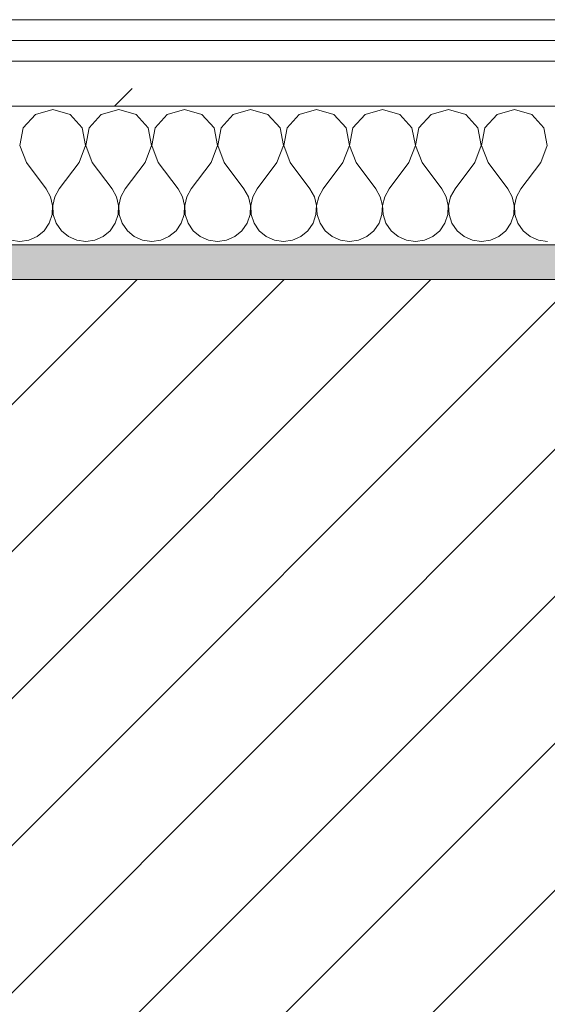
# Model space of a CAD drawing. Header units: millimetres. Extents: x -40968 to 77376, y -17881 to 4746.
# Tile 28 of 180: x -22324 to -22171, y -1413 to -1129. Entities that reach past the tile are written whole.
import ezdxf

# ---------------------------------------------------------------- set-up
doc = ezdxf.new("R2010")
doc.units = ezdxf.units.MM
doc.header["$MEASUREMENT"] = 0
doc.linetypes.add('Wipeout_Contour', pattern=[1000, 0, -1000])
doc.layers.add('12_FAÇ_Façana', color=7, linetype='Continuous')
doc.layers.add('Nuevo_08_E_Envans secs', color=7, linetype='Continuous')
for name, color, linetype, lineweight, true_color in [('12_FAÇ_Façana_Pluma_Nº__176', 7, 'Continuous', 15, 0x93a0c6), ('Nuevo_08_E_Envans secs_Pluma_Nº__102', 7, 'Continuous', 5, 0xcccccc), ('Nuevo_08_E_Envans secs_Pluma_Nº__171', 171, 'Continuous', 13, 0xaaaaff), ('Nuevo_08_E_Envans secs_Pluma_Nº__177', 7, 'Continuous', 15, 0xf7e046)]:
    doc.layers.add(name, color=color, linetype=linetype, lineweight=lineweight, true_color=true_color)
for name, color, linetype, lineweight in [('12_FAÇ_Façana_Pluma_Nº__2', 8, 'Continuous', 5), ('12_FAÇ_Façana_Pluma_Nº__7', 7, 'Continuous', 5), ('Nuevo_08_E_Envans secs_Pluma_Nº__1', 7, 'Continuous', 5)]:
    doc.layers.add(name, color=color, linetype=linetype, lineweight=lineweight)
pattern_1 = [(45, (0, 0), (-183.8478, 183.8478), [195, -65]), (45, (7e-14, 183.85), (-183.8478, 183.8478), [195, -65])]

# ---------------------------------------------------------------- blocks, each defined once
blk = doc.blocks.new('Muro_14_5', base_point=(-24166.43, -1193.98))
at = {"layer": '12_FAÇ_Façana_Pluma_Nº__176', "linetype": 'Continuous', "lineweight": 0, "true_color": 0x495063}
blk.add_hatch(color=251, dxfattribs=at).paths.add_polyline_path([(-22988.42, -1193.98), (-22988.42, -1203.98), (-21871.11, -1203.98), (-21871.11, -1193.97)])
at = {"layer": '12_FAÇ_Façana_Pluma_Nº__2', "linetype": 'Continuous', "lineweight": 5}
h = blk.add_hatch(dxfattribs=at)
h.set_pattern_fill('Ceramic_0005', color=8, style=0, pattern_type=2)
h.set_pattern_definition([(45, (0, 0), (-21.213203, 21.213203), [])])
h.paths.add_polyline_path([(-22988.42, -1418.98), (-21871.11, -1418.98), (-21871.11, -1203.98), (-22988.42, -1203.98)])
at = {"layer": '12_FAÇ_Façana_Pluma_Nº__7', "color": 7, "linetype": 'Continuous', "lineweight": 5}
blk.add_line((-21871.11, -1203.98), (-22988.42, -1203.98), dxfattribs=at)
at = {"layer": '12_FAÇ_Façana_Pluma_Nº__7', "color": 7, "linetype": 'Continuous', "lineweight": 5, "flags": 128}
blk.add_lwpolyline([(-21871.11, -1193.98), (-22988.42, -1193.98)], dxfattribs=at)
blk = doc.blocks.new('*X229')
at = {"layer": 'Nuevo_08_E_Envans secs_Pluma_Nº__102', "color": 254, "linetype": 'Continuous', "lineweight": 5, "true_color": 0xcccccc}
for p, q in [((-22319.29, -1156.35), (-22322.8, -1160.19)), ((-22314.29, -1154.93), (-22319.29, -1156.35)), ((-22309.28, -1156.35), (-22314.29, -1154.93)), ((-22305.77, -1160.19), (-22309.28, -1156.35)), ((-22300.25, -1156.35), (-22303.76, -1160.19)), ((-22295.24, -1154.93), (-22300.25, -1156.35)), ((-22290.23, -1156.35), (-22295.24, -1154.93)), ((-22286.72, -1160.19), (-22290.23, -1156.35)), ((-22281.2, -1156.35), (-22284.71, -1160.19)), ((-22276.19, -1154.93), (-22281.2, -1156.35)), ((-22271.18, -1156.35), (-22276.19, -1154.93)), ((-22267.67, -1160.19), (-22271.18, -1156.35)), ((-22262.15, -1156.35), (-22265.66, -1160.19)), ((-22257.14, -1154.93), (-22262.15, -1156.35)), ((-22252.14, -1156.35), (-22257.14, -1154.93)), ((-22248.62, -1160.19), (-22252.14, -1156.35)), ((-22243.1, -1156.35), (-22246.61, -1160.19)), ((-22238.1, -1154.93), (-22243.1, -1156.35)), ((-22233.09, -1156.35), (-22238.1, -1154.93)), ((-22229.58, -1160.19), (-22233.09, -1156.35)), ((-22224.05, -1156.35), (-22227.57, -1160.19)), ((-22219.05, -1154.93), (-22224.05, -1156.35)), ((-22214.04, -1156.35), (-22219.05, -1154.93)), ((-22210.53, -1160.19), (-22214.04, -1156.35)), ((-22205.01, -1156.35), (-22208.52, -1160.19)), ((-22200, -1154.93), (-22205.01, -1156.35)), ((-22194.99, -1156.35), (-22200, -1154.93)), ((-22191.48, -1160.19), (-22194.99, -1156.35)), ((-22185.96, -1156.35), (-22189.47, -1160.19)), ((-22180.95, -1154.93), (-22185.96, -1156.35)), ((-22175.95, -1156.35), (-22180.95, -1154.93)), ((-22172.43, -1160.19), (-22175.95, -1156.35)), ((-22322.8, -1160.19), (-22323.77, -1165.31)), ((-22304.8, -1165.31), (-22305.77, -1160.19)), ((-22303.76, -1160.19), (-22304.72, -1165.31)), ((-22285.75, -1165.31), (-22286.72, -1160.19)), ((-22284.71, -1160.19), (-22285.68, -1165.31)), ((-22266.71, -1165.31), (-22267.67, -1160.19)), ((-22265.66, -1160.19), (-22266.63, -1165.31)), ((-22247.66, -1165.31), (-22248.62, -1160.19)), ((-22246.61, -1160.19), (-22247.58, -1165.31)), ((-22228.61, -1165.31), (-22229.58, -1160.19)), ((-22227.57, -1160.19), (-22228.53, -1165.31)), ((-22209.56, -1165.31), (-22210.53, -1160.19)), ((-22208.52, -1160.19), (-22209.49, -1165.31)), ((-22190.51, -1165.31), (-22191.48, -1160.19)), ((-22189.47, -1160.19), (-22190.44, -1165.31)), ((-22171.47, -1165.31), (-22172.43, -1160.19)), ((-22323.77, -1165.31), (-22321.9, -1170.17)), ((-22306.67, -1170.17), (-22304.8, -1165.31)), ((-22304.72, -1165.31), (-22302.86, -1170.17)), ((-22287.62, -1170.17), (-22285.75, -1165.31)), ((-22285.68, -1165.31), (-22283.81, -1170.17)), ((-22268.57, -1170.17), (-22266.71, -1165.31)), ((-22266.63, -1165.31), (-22264.76, -1170.17)), ((-22249.52, -1170.17), (-22247.66, -1165.31)), ((-22247.58, -1165.31), (-22245.71, -1170.17)), ((-22230.48, -1170.17), (-22228.61, -1165.31)), ((-22228.53, -1165.31), (-22226.67, -1170.17)), ((-22211.43, -1170.17), (-22209.56, -1165.31)), ((-22209.49, -1165.31), (-22207.62, -1170.17)), ((-22192.38, -1170.17), (-22190.51, -1165.31)), ((-22190.44, -1165.31), (-22188.57, -1170.17)), ((-22173.33, -1170.17), (-22171.47, -1165.31)), ((-22321.9, -1170.17), (-22316.19, -1177.79)), ((-22306.67, -1170.17), (-22312.38, -1177.79)), ((-22302.86, -1170.17), (-22297.14, -1177.79)), ((-22287.62, -1170.17), (-22293.33, -1177.79)), ((-22283.81, -1170.17), (-22278.1, -1177.79)), ((-22268.57, -1170.17), (-22274.29, -1177.79)), ((-22264.76, -1170.17), (-22259.05, -1177.79)), ((-22249.52, -1170.17), (-22255.24, -1177.79)), ((-22245.71, -1170.17), (-22240, -1177.79)), ((-22230.48, -1170.17), (-22236.19, -1177.79)), ((-22226.67, -1170.17), (-22220.95, -1177.79)), ((-22211.43, -1170.17), (-22217.14, -1177.79)), ((-22207.62, -1170.17), (-22201.9, -1177.79)), ((-22192.38, -1170.17), (-22198.1, -1177.79)), ((-22188.57, -1170.17), (-22182.86, -1177.79)), ((-22173.33, -1170.17), (-22179.05, -1177.79)), ((-22314.92, -1180.08), (-22316.19, -1177.79)), ((-22312.38, -1177.79), (-22313.65, -1180.08)), ((-22295.87, -1180.08), (-22297.14, -1177.79)), ((-22293.33, -1177.79), (-22294.6, -1180.08)), ((-22276.82, -1180.08), (-22278.1, -1177.79)), ((-22274.29, -1177.79), (-22275.56, -1180.08)), ((-22257.78, -1180.08), (-22259.05, -1177.79)), ((-22255.24, -1177.79), (-22256.51, -1180.08)), ((-22238.73, -1180.08), (-22240, -1177.79)), ((-22236.19, -1177.79), (-22237.46, -1180.08)), ((-22219.68, -1180.08), (-22220.95, -1177.79)), ((-22217.14, -1177.79), (-22218.41, -1180.08)), ((-22200.63, -1180.08), (-22201.9, -1177.79)), ((-22198.1, -1177.79), (-22199.37, -1180.08)), ((-22181.59, -1180.08), (-22182.86, -1177.79)), ((-22179.05, -1177.79), (-22180.32, -1180.08)), ((-22314.32, -1182.64), (-22314.92, -1180.08)), ((-22314.45, -1185.27), (-22314.32, -1182.64)), ((-22313.65, -1180.08), (-22314.25, -1182.64)), ((-22314.25, -1182.64), (-22314.12, -1185.27)), ((-22295.28, -1182.64), (-22295.87, -1180.08)), ((-22295.4, -1185.27), (-22295.28, -1182.64)), ((-22294.6, -1180.08), (-22295.2, -1182.64)), ((-22295.2, -1182.64), (-22295.07, -1185.27)), ((-22276.23, -1182.64), (-22276.82, -1180.08)), ((-22276.36, -1185.27), (-22276.23, -1182.64)), ((-22275.56, -1180.08), (-22276.15, -1182.64)), ((-22276.15, -1182.64), (-22276.02, -1185.27)), ((-22257.18, -1182.64), (-22257.78, -1180.08)), ((-22257.31, -1185.27), (-22257.18, -1182.64)), ((-22256.51, -1180.08), (-22257.1, -1182.64)), ((-22257.1, -1182.64), (-22256.98, -1185.27)), ((-22238.13, -1182.64), (-22238.73, -1180.08)), ((-22238.26, -1185.27), (-22238.13, -1182.64)), ((-22237.46, -1180.08), (-22238.06, -1182.64)), ((-22238.06, -1182.64), (-22237.93, -1185.27)), ((-22219.09, -1182.64), (-22219.68, -1180.08)), ((-22219.21, -1185.27), (-22219.09, -1182.64)), ((-22218.41, -1180.08), (-22219.01, -1182.64)), ((-22219.01, -1182.64), (-22218.88, -1185.27)), ((-22200.04, -1182.64), (-22200.63, -1180.08)), ((-22200.17, -1185.27), (-22200.04, -1182.64)), ((-22199.37, -1180.08), (-22199.96, -1182.64)), ((-22199.96, -1182.64), (-22199.83, -1185.27)), ((-22180.99, -1182.64), (-22181.59, -1180.08)), ((-22181.12, -1185.27), (-22180.99, -1182.64)), ((-22180.32, -1180.08), (-22180.91, -1182.64)), ((-22180.91, -1182.64), (-22180.79, -1185.27)), ((-22315.29, -1187.76), (-22314.45, -1185.27)), ((-22314.12, -1185.27), (-22313.28, -1187.76)), ((-22296.24, -1187.76), (-22295.4, -1185.27)), ((-22295.07, -1185.27), (-22294.23, -1187.76)), ((-22277.2, -1187.76), (-22276.36, -1185.27)), ((-22276.02, -1185.27), (-22275.19, -1187.76)), ((-22258.15, -1187.76), (-22257.31, -1185.27)), ((-22256.98, -1185.27), (-22256.14, -1187.76)), ((-22239.1, -1187.76), (-22238.26, -1185.27)), ((-22237.93, -1185.27), (-22237.09, -1187.76)), ((-22220.05, -1187.76), (-22219.21, -1185.27)), ((-22218.88, -1185.27), (-22218.04, -1187.76)), ((-22201.01, -1187.76), (-22200.17, -1185.27)), ((-22199.83, -1185.27), (-22198.99, -1187.76)), ((-22181.96, -1187.76), (-22181.12, -1185.27)), ((-22180.79, -1185.27), (-22179.95, -1187.76)), ((-22316.78, -1189.92), (-22315.29, -1187.76)), ((-22313.28, -1187.76), (-22311.79, -1189.92)), ((-22297.73, -1189.92), (-22296.24, -1187.76)), ((-22294.23, -1187.76), (-22292.74, -1189.92)), ((-22278.68, -1189.92), (-22277.2, -1187.76)), ((-22275.19, -1187.76), (-22273.7, -1189.92)), ((-22259.64, -1189.92), (-22258.15, -1187.76)), ((-22256.14, -1187.76), (-22254.65, -1189.92)), ((-22240.59, -1189.92), (-22239.1, -1187.76)), ((-22237.09, -1187.76), (-22235.6, -1189.92)), ((-22221.54, -1189.92), (-22220.05, -1187.76)), ((-22218.04, -1187.76), (-22216.55, -1189.92)), ((-22202.49, -1189.92), (-22201.01, -1187.76)), ((-22198.99, -1187.76), (-22197.51, -1189.92)), ((-22183.45, -1189.92), (-22181.96, -1187.76)), ((-22179.95, -1187.76), (-22178.46, -1189.92)), ((-22318.8, -1191.6), (-22316.78, -1189.92)), ((-22311.79, -1189.92), (-22309.77, -1191.6)), ((-22299.75, -1191.6), (-22297.73, -1189.92)), ((-22292.74, -1189.92), (-22290.72, -1191.6)), ((-22280.71, -1191.6), (-22278.68, -1189.92)), ((-22273.7, -1189.92), (-22271.67, -1191.6)), ((-22261.66, -1191.6), (-22259.64, -1189.92)), ((-22254.65, -1189.92), (-22252.63, -1191.6)), ((-22242.61, -1191.6), (-22240.59, -1189.92)), ((-22235.6, -1189.92), (-22233.58, -1191.6)), ((-22223.56, -1191.6), (-22221.54, -1189.92)), ((-22216.55, -1189.92), (-22214.53, -1191.6)), ((-22204.52, -1191.6), (-22202.49, -1189.92)), ((-22197.51, -1189.92), (-22195.48, -1191.6)), ((-22185.47, -1191.6), (-22183.45, -1189.92)), ((-22178.46, -1189.92), (-22176.44, -1191.6)), ((-22326.41, -1192.66), (-22323.81, -1193.02)), ((-22323.81, -1193.02), (-22321.21, -1192.66)), ((-22321.21, -1192.66), (-22318.8, -1191.6)), ((-22309.77, -1191.6), (-22307.36, -1192.66)), ((-22307.36, -1192.66), (-22304.76, -1193.02)), ((-22304.76, -1193.02), (-22302.16, -1192.66)), ((-22302.16, -1192.66), (-22299.75, -1191.6)), ((-22290.72, -1191.6), (-22288.32, -1192.66)), ((-22288.32, -1192.66), (-22285.71, -1193.02)), ((-22285.71, -1193.02), (-22283.11, -1192.66)), ((-22283.11, -1192.66), (-22280.71, -1191.6)), ((-22271.67, -1191.6), (-22269.27, -1192.66)), ((-22269.27, -1192.66), (-22266.67, -1193.02)), ((-22266.67, -1193.02), (-22264.06, -1192.66)), ((-22264.06, -1192.66), (-22261.66, -1191.6)), ((-22252.63, -1191.6), (-22250.22, -1192.66)), ((-22250.22, -1192.66), (-22247.62, -1193.02)), ((-22247.62, -1193.02), (-22245.02, -1192.66)), ((-22245.02, -1192.66), (-22242.61, -1191.6)), ((-22233.58, -1191.6), (-22231.17, -1192.66)), ((-22231.17, -1192.66), (-22228.57, -1193.02)), ((-22228.57, -1193.02), (-22225.97, -1192.66)), ((-22225.97, -1192.66), (-22223.56, -1191.6)), ((-22214.53, -1191.6), (-22212.13, -1192.66)), ((-22212.13, -1192.66), (-22209.52, -1193.02)), ((-22209.52, -1193.02), (-22206.92, -1192.66)), ((-22206.92, -1192.66), (-22204.52, -1191.6)), ((-22195.48, -1191.6), (-22193.08, -1192.66)), ((-22193.08, -1192.66), (-22190.48, -1193.02)), ((-22190.48, -1193.02), (-22187.87, -1192.66)), ((-22187.87, -1192.66), (-22185.47, -1191.6)), ((-22176.44, -1191.6), (-22174.03, -1192.66)), ((-22174.03, -1192.66), (-22171.43, -1193.02))]:
    blk.add_line(p, q, dxfattribs=at)
blk = doc.blocks.new('Muro_90_5', base_point=(-20233.93, -1193.98))
at = {"layer": 'Nuevo_08_E_Envans secs_Pluma_Nº__1', "color": 7, "linetype": 'Continuous', "lineweight": 5, "flags": 128}
blk.add_lwpolyline([(-22963.42, -1193.98), (-21871.11, -1193.98)], dxfattribs=at)
at = {"color": 254, "linetype": 'Wipeout_Contour', "lineweight": 0, "ltscale": 86513.737601}
blk.add_wipeout([(-20233.93, -1128.98), (-22963.42, -1128.98), (-22963.42, -1134.98), (-20233.93, -1134.98)], dxfattribs=at).dxf.layer = 'Nuevo_08_E_Envans secs'
at = {"color": 254, "linetype": 'Wipeout_Contour', "lineweight": 0, "ltscale": 86517.020667}
blk.add_wipeout([(-20233.93, -1140.98), (-22963.42, -1140.98), (-22963.42, -1153.98), (-20233.93, -1153.98)], dxfattribs=at).dxf.layer = 'Nuevo_08_E_Envans secs'
at = {"layer": 'Nuevo_08_E_Envans secs_Pluma_Nº__171', "linetype": 'Continuous', "lineweight": 13, "true_color": 0xaaaaff}
h = blk.add_hatch(dxfattribs=at)
h.set_pattern_fill('Panellat_HPL_0005', color=161, style=0, pattern_type=2)
h.set_pattern_definition(pattern_1)
h.paths.add_polyline_path([(-20233.93, -1128.98), (-22963.42, -1128.98), (-22963.42, -1134.98), (-20233.93, -1134.98)])
at = {"layer": 'Nuevo_08_E_Envans secs_Pluma_Nº__177', "linetype": 'Continuous', "lineweight": 15, "true_color": 0xf7e046}
h = blk.add_hatch(dxfattribs=at)
h.set_pattern_fill('Panellat_HPL_0005', color=53, style=0, pattern_type=2)
h.set_pattern_definition(pattern_1)
h.paths.add_polyline_path([(-20233.93, -1140.98), (-22963.42, -1140.98), (-22963.42, -1153.98), (-20233.93, -1153.98)])
at = {"layer": 'Nuevo_08_E_Envans secs_Pluma_Nº__1', "color": 7, "linetype": 'Continuous', "lineweight": 5}
for p, q in [((-20233.93, -1134.98), (-22963.42, -1134.98)), ((-20233.93, -1140.98), (-22963.42, -1140.98)), ((-20233.93, -1153.98), (-22963.42, -1153.98))]:
    blk.add_line(p, q, dxfattribs=at)
at = {"layer": 'Nuevo_08_E_Envans secs_Pluma_Nº__1', "color": 7, "linetype": 'Continuous', "lineweight": 5, "flags": 128}
blk.add_lwpolyline([(-20233.93, -1128.98), (-22963.42, -1128.98)], dxfattribs=at)
at = {"layer": 'Nuevo_08_E_Envans secs', "color": 7, "lineweight": 20}
blk.add_blockref('*X229', (0, 0), dxfattribs=at)
blk = doc.blocks.new('*X479')
at = {"layer": 'Nuevo_08_E_Envans secs_Pluma_Nº__102', "color": 254, "linetype": 'Continuous', "lineweight": 5, "true_color": 0xcccccc}
for p, q in [((-22319.29, -1156.35), (-22322.8, -1160.19)), ((-22314.29, -1154.93), (-22319.29, -1156.35)), ((-22309.28, -1156.35), (-22314.29, -1154.93)), ((-22305.77, -1160.19), (-22309.28, -1156.35)), ((-22300.25, -1156.35), (-22303.76, -1160.19)), ((-22295.24, -1154.93), (-22300.25, -1156.35)), ((-22290.23, -1156.35), (-22295.24, -1154.93)), ((-22286.72, -1160.19), (-22290.23, -1156.35)), ((-22281.2, -1156.35), (-22284.71, -1160.19)), ((-22276.19, -1154.93), (-22281.2, -1156.35)), ((-22271.18, -1156.35), (-22276.19, -1154.93)), ((-22267.67, -1160.19), (-22271.18, -1156.35)), ((-22262.15, -1156.35), (-22265.66, -1160.19)), ((-22257.14, -1154.93), (-22262.15, -1156.35)), ((-22252.14, -1156.35), (-22257.14, -1154.93)), ((-22248.62, -1160.19), (-22252.14, -1156.35)), ((-22243.1, -1156.35), (-22246.61, -1160.19)), ((-22238.1, -1154.93), (-22243.1, -1156.35)), ((-22233.09, -1156.35), (-22238.1, -1154.93)), ((-22229.58, -1160.19), (-22233.09, -1156.35)), ((-22224.05, -1156.35), (-22227.57, -1160.19)), ((-22219.05, -1154.93), (-22224.05, -1156.35)), ((-22214.04, -1156.35), (-22219.05, -1154.93)), ((-22210.53, -1160.19), (-22214.04, -1156.35)), ((-22205.01, -1156.35), (-22208.52, -1160.19)), ((-22200, -1154.93), (-22205.01, -1156.35)), ((-22194.99, -1156.35), (-22200, -1154.93)), ((-22191.48, -1160.19), (-22194.99, -1156.35)), ((-22185.96, -1156.35), (-22189.47, -1160.19)), ((-22180.95, -1154.93), (-22185.96, -1156.35)), ((-22175.95, -1156.35), (-22180.95, -1154.93)), ((-22172.43, -1160.19), (-22175.95, -1156.35)), ((-22322.8, -1160.19), (-22323.77, -1165.31)), ((-22304.8, -1165.31), (-22305.77, -1160.19)), ((-22303.76, -1160.19), (-22304.72, -1165.31)), ((-22285.75, -1165.31), (-22286.72, -1160.19)), ((-22284.71, -1160.19), (-22285.68, -1165.31)), ((-22266.71, -1165.31), (-22267.67, -1160.19)), ((-22265.66, -1160.19), (-22266.63, -1165.31)), ((-22247.66, -1165.31), (-22248.62, -1160.19)), ((-22246.61, -1160.19), (-22247.58, -1165.31)), ((-22228.61, -1165.31), (-22229.58, -1160.19)), ((-22227.57, -1160.19), (-22228.53, -1165.31)), ((-22209.56, -1165.31), (-22210.53, -1160.19)), ((-22208.52, -1160.19), (-22209.49, -1165.31)), ((-22190.51, -1165.31), (-22191.48, -1160.19)), ((-22189.47, -1160.19), (-22190.44, -1165.31)), ((-22171.47, -1165.31), (-22172.43, -1160.19)), ((-22323.77, -1165.31), (-22321.9, -1170.17)), ((-22306.67, -1170.17), (-22304.8, -1165.31)), ((-22304.72, -1165.31), (-22302.86, -1170.17)), ((-22287.62, -1170.17), (-22285.75, -1165.31)), ((-22285.68, -1165.31), (-22283.81, -1170.17)), ((-22268.57, -1170.17), (-22266.71, -1165.31)), ((-22266.63, -1165.31), (-22264.76, -1170.17)), ((-22249.52, -1170.17), (-22247.66, -1165.31)), ((-22247.58, -1165.31), (-22245.71, -1170.17)), ((-22230.48, -1170.17), (-22228.61, -1165.31)), ((-22228.53, -1165.31), (-22226.67, -1170.17)), ((-22211.43, -1170.17), (-22209.56, -1165.31)), ((-22209.49, -1165.31), (-22207.62, -1170.17)), ((-22192.38, -1170.17), (-22190.51, -1165.31)), ((-22190.44, -1165.31), (-22188.57, -1170.17)), ((-22173.33, -1170.17), (-22171.47, -1165.31)), ((-22321.9, -1170.17), (-22316.19, -1177.79)), ((-22306.67, -1170.17), (-22312.38, -1177.79)), ((-22302.86, -1170.17), (-22297.14, -1177.79)), ((-22287.62, -1170.17), (-22293.33, -1177.79)), ((-22283.81, -1170.17), (-22278.1, -1177.79)), ((-22268.57, -1170.17), (-22274.29, -1177.79)), ((-22264.76, -1170.17), (-22259.05, -1177.79)), ((-22249.52, -1170.17), (-22255.24, -1177.79)), ((-22245.71, -1170.17), (-22240, -1177.79)), ((-22230.48, -1170.17), (-22236.19, -1177.79)), ((-22226.67, -1170.17), (-22220.95, -1177.79)), ((-22211.43, -1170.17), (-22217.14, -1177.79)), ((-22207.62, -1170.17), (-22201.9, -1177.79)), ((-22192.38, -1170.17), (-22198.1, -1177.79)), ((-22188.57, -1170.17), (-22182.86, -1177.79)), ((-22173.33, -1170.17), (-22179.05, -1177.79)), ((-22314.92, -1180.08), (-22316.19, -1177.79)), ((-22312.38, -1177.79), (-22313.65, -1180.08)), ((-22295.87, -1180.08), (-22297.14, -1177.79)), ((-22293.33, -1177.79), (-22294.6, -1180.08)), ((-22276.82, -1180.08), (-22278.1, -1177.79)), ((-22274.29, -1177.79), (-22275.56, -1180.08)), ((-22257.78, -1180.08), (-22259.05, -1177.79)), ((-22255.24, -1177.79), (-22256.51, -1180.08)), ((-22238.73, -1180.08), (-22240, -1177.79)), ((-22236.19, -1177.79), (-22237.46, -1180.08)), ((-22219.68, -1180.08), (-22220.95, -1177.79)), ((-22217.14, -1177.79), (-22218.41, -1180.08)), ((-22200.63, -1180.08), (-22201.9, -1177.79)), ((-22198.1, -1177.79), (-22199.37, -1180.08)), ((-22181.59, -1180.08), (-22182.86, -1177.79)), ((-22179.05, -1177.79), (-22180.32, -1180.08)), ((-22314.32, -1182.64), (-22314.92, -1180.08)), ((-22314.45, -1185.27), (-22314.32, -1182.64)), ((-22313.65, -1180.08), (-22314.25, -1182.64)), ((-22314.25, -1182.64), (-22314.12, -1185.27)), ((-22295.28, -1182.64), (-22295.87, -1180.08)), ((-22295.4, -1185.27), (-22295.28, -1182.64)), ((-22294.6, -1180.08), (-22295.2, -1182.64)), ((-22295.2, -1182.64), (-22295.07, -1185.27)), ((-22276.23, -1182.64), (-22276.82, -1180.08)), ((-22276.36, -1185.27), (-22276.23, -1182.64)), ((-22275.56, -1180.08), (-22276.15, -1182.64)), ((-22276.15, -1182.64), (-22276.02, -1185.27)), ((-22257.18, -1182.64), (-22257.78, -1180.08)), ((-22257.31, -1185.27), (-22257.18, -1182.64)), ((-22256.51, -1180.08), (-22257.1, -1182.64)), ((-22257.1, -1182.64), (-22256.98, -1185.27)), ((-22238.13, -1182.64), (-22238.73, -1180.08)), ((-22238.26, -1185.27), (-22238.13, -1182.64)), ((-22237.46, -1180.08), (-22238.06, -1182.64)), ((-22238.06, -1182.64), (-22237.93, -1185.27)), ((-22219.09, -1182.64), (-22219.68, -1180.08)), ((-22219.21, -1185.27), (-22219.09, -1182.64)), ((-22218.41, -1180.08), (-22219.01, -1182.64)), ((-22219.01, -1182.64), (-22218.88, -1185.27)), ((-22200.04, -1182.64), (-22200.63, -1180.08)), ((-22200.17, -1185.27), (-22200.04, -1182.64)), ((-22199.37, -1180.08), (-22199.96, -1182.64)), ((-22199.96, -1182.64), (-22199.83, -1185.27)), ((-22180.99, -1182.64), (-22181.59, -1180.08)), ((-22181.12, -1185.27), (-22180.99, -1182.64)), ((-22180.32, -1180.08), (-22180.91, -1182.64)), ((-22180.91, -1182.64), (-22180.79, -1185.27)), ((-22315.29, -1187.76), (-22314.45, -1185.27)), ((-22314.12, -1185.27), (-22313.28, -1187.76)), ((-22296.24, -1187.76), (-22295.4, -1185.27)), ((-22295.07, -1185.27), (-22294.23, -1187.76)), ((-22277.2, -1187.76), (-22276.36, -1185.27)), ((-22276.02, -1185.27), (-22275.19, -1187.76)), ((-22258.15, -1187.76), (-22257.31, -1185.27)), ((-22256.98, -1185.27), (-22256.14, -1187.76)), ((-22239.1, -1187.76), (-22238.26, -1185.27)), ((-22237.93, -1185.27), (-22237.09, -1187.76)), ((-22220.05, -1187.76), (-22219.21, -1185.27)), ((-22218.88, -1185.27), (-22218.04, -1187.76)), ((-22201.01, -1187.76), (-22200.17, -1185.27)), ((-22199.83, -1185.27), (-22198.99, -1187.76)), ((-22181.96, -1187.76), (-22181.12, -1185.27)), ((-22180.79, -1185.27), (-22179.95, -1187.76)), ((-22316.78, -1189.92), (-22315.29, -1187.76)), ((-22313.28, -1187.76), (-22311.79, -1189.92)), ((-22297.73, -1189.92), (-22296.24, -1187.76)), ((-22294.23, -1187.76), (-22292.74, -1189.92)), ((-22278.68, -1189.92), (-22277.2, -1187.76)), ((-22275.19, -1187.76), (-22273.7, -1189.92)), ((-22259.64, -1189.92), (-22258.15, -1187.76)), ((-22256.14, -1187.76), (-22254.65, -1189.92)), ((-22240.59, -1189.92), (-22239.1, -1187.76)), ((-22237.09, -1187.76), (-22235.6, -1189.92)), ((-22221.54, -1189.92), (-22220.05, -1187.76)), ((-22218.04, -1187.76), (-22216.55, -1189.92)), ((-22202.49, -1189.92), (-22201.01, -1187.76)), ((-22198.99, -1187.76), (-22197.51, -1189.92)), ((-22183.45, -1189.92), (-22181.96, -1187.76)), ((-22179.95, -1187.76), (-22178.46, -1189.92)), ((-22318.8, -1191.6), (-22316.78, -1189.92)), ((-22311.79, -1189.92), (-22309.77, -1191.6)), ((-22299.75, -1191.6), (-22297.73, -1189.92)), ((-22292.74, -1189.92), (-22290.72, -1191.6)), ((-22280.71, -1191.6), (-22278.68, -1189.92)), ((-22273.7, -1189.92), (-22271.67, -1191.6)), ((-22261.66, -1191.6), (-22259.64, -1189.92)), ((-22254.65, -1189.92), (-22252.63, -1191.6)), ((-22242.61, -1191.6), (-22240.59, -1189.92)), ((-22235.6, -1189.92), (-22233.58, -1191.6)), ((-22223.56, -1191.6), (-22221.54, -1189.92)), ((-22216.55, -1189.92), (-22214.53, -1191.6)), ((-22204.52, -1191.6), (-22202.49, -1189.92)), ((-22197.51, -1189.92), (-22195.48, -1191.6)), ((-22185.47, -1191.6), (-22183.45, -1189.92)), ((-22178.46, -1189.92), (-22176.44, -1191.6)), ((-22326.41, -1192.66), (-22323.81, -1193.02)), ((-22323.81, -1193.02), (-22321.21, -1192.66)), ((-22321.21, -1192.66), (-22318.8, -1191.6)), ((-22309.77, -1191.6), (-22307.36, -1192.66)), ((-22307.36, -1192.66), (-22304.76, -1193.02)), ((-22304.76, -1193.02), (-22302.16, -1192.66)), ((-22302.16, -1192.66), (-22299.75, -1191.6)), ((-22290.72, -1191.6), (-22288.32, -1192.66)), ((-22288.32, -1192.66), (-22285.71, -1193.02)), ((-22285.71, -1193.02), (-22283.11, -1192.66)), ((-22283.11, -1192.66), (-22280.71, -1191.6)), ((-22271.67, -1191.6), (-22269.27, -1192.66)), ((-22269.27, -1192.66), (-22266.67, -1193.02)), ((-22266.67, -1193.02), (-22264.06, -1192.66)), ((-22264.06, -1192.66), (-22261.66, -1191.6)), ((-22252.63, -1191.6), (-22250.22, -1192.66)), ((-22250.22, -1192.66), (-22247.62, -1193.02)), ((-22247.62, -1193.02), (-22245.02, -1192.66)), ((-22245.02, -1192.66), (-22242.61, -1191.6)), ((-22233.58, -1191.6), (-22231.17, -1192.66)), ((-22231.17, -1192.66), (-22228.57, -1193.02)), ((-22228.57, -1193.02), (-22225.97, -1192.66)), ((-22225.97, -1192.66), (-22223.56, -1191.6)), ((-22214.53, -1191.6), (-22212.13, -1192.66)), ((-22212.13, -1192.66), (-22209.52, -1193.02)), ((-22209.52, -1193.02), (-22206.92, -1192.66)), ((-22206.92, -1192.66), (-22204.52, -1191.6)), ((-22195.48, -1191.6), (-22193.08, -1192.66)), ((-22193.08, -1192.66), (-22190.48, -1193.02)), ((-22190.48, -1193.02), (-22187.87, -1192.66)), ((-22187.87, -1192.66), (-22185.47, -1191.6)), ((-22176.44, -1191.6), (-22174.03, -1192.66)), ((-22174.03, -1192.66), (-22171.43, -1193.02))]:
    blk.add_line(p, q, dxfattribs=at)
blk = doc.blocks.new('Muro_148_5', base_point=(-24166.43, -1128.98))
at = {"layer": 'Nuevo_08_E_Envans secs_Pluma_Nº__1', "color": 7, "linetype": 'Continuous', "lineweight": 5, "flags": 128}
blk.add_lwpolyline([(-22988.42, -1193.98), (-21871.11, -1193.98)], dxfattribs=at)
at = {"color": 254, "linetype": 'Wipeout_Contour', "lineweight": 0, "ltscale": 86513.737601}
blk.add_wipeout([(-22963.42, -1134.98), (-20233.93, -1134.98), (-20233.93, -1128.98), (-22963.42, -1128.98)], dxfattribs=at).dxf.layer = 'Nuevo_08_E_Envans secs'
at = {"color": 254, "linetype": 'Wipeout_Contour', "lineweight": 0, "ltscale": 86540.990748}
blk.add_wipeout([(-22975.42, -1153.98), (-20233.93, -1153.98), (-20233.93, -1140.98), (-22975.42, -1140.98)], dxfattribs=at).dxf.layer = 'Nuevo_08_E_Envans secs'
at = {"layer": 'Nuevo_08_E_Envans secs_Pluma_Nº__171', "linetype": 'Continuous', "lineweight": 13, "true_color": 0xaaaaff}
h = blk.add_hatch(dxfattribs=at)
h.set_pattern_fill('Panellat_HPL_0005', color=161, style=0, pattern_type=2)
h.set_pattern_definition(pattern_1)
h.paths.add_polyline_path([(-22963.42, -1134.98), (-20233.93, -1134.98), (-20233.93, -1128.98), (-22963.42, -1128.98)])
at = {"layer": 'Nuevo_08_E_Envans secs_Pluma_Nº__177', "linetype": 'Continuous', "lineweight": 15, "true_color": 0xf7e046}
h = blk.add_hatch(dxfattribs=at)
h.set_pattern_fill('Panellat_HPL_0005', color=53, style=0, pattern_type=2)
h.set_pattern_definition(pattern_1)
h.paths.add_polyline_path([(-22975.42, -1153.98), (-20233.93, -1153.98), (-20233.93, -1140.98), (-22975.42, -1140.98)])
at = {"layer": 'Nuevo_08_E_Envans secs_Pluma_Nº__1', "color": 7, "linetype": 'Continuous', "lineweight": 5}
for p, q in [((-20233.93, -1134.98), (-22969.42, -1134.98)), ((-20233.93, -1140.98), (-22975.42, -1140.98)), ((-20233.93, -1153.98), (-22988.42, -1153.98))]:
    blk.add_line(p, q, dxfattribs=at)
at = {"layer": 'Nuevo_08_E_Envans secs_Pluma_Nº__1', "color": 7, "linetype": 'Continuous', "lineweight": 5, "flags": 128}
blk.add_lwpolyline([(-20233.93, -1128.98), (-22963.42, -1128.98)], dxfattribs=at)
at = {"layer": 'Nuevo_08_E_Envans secs', "color": 7, "lineweight": 20}
blk.add_blockref('*X479', (0, 0), dxfattribs=at)

msp = doc.modelspace()

# ---------------------------------------------------------------- block references
at = {"layer": '12_FAÇ_Façana', "color": 7, "lineweight": 20}
msp.add_blockref('Muro_14_5', (-24166.43, -1193.98), dxfattribs=at)

# ---------------------------------------------------------------- next in the draw order: block references
at = {"layer": 'Nuevo_08_E_Envans secs', "color": 7, "lineweight": 20}
msp.add_blockref('Muro_90_5', (-20233.93, -1193.98), dxfattribs=at)

# ---------------------------------------------------------------- next in the draw order: block references
msp.add_blockref('Muro_148_5', (-24166.43, -1128.98), dxfattribs=at)

doc.saveas('drawing.dxf')
